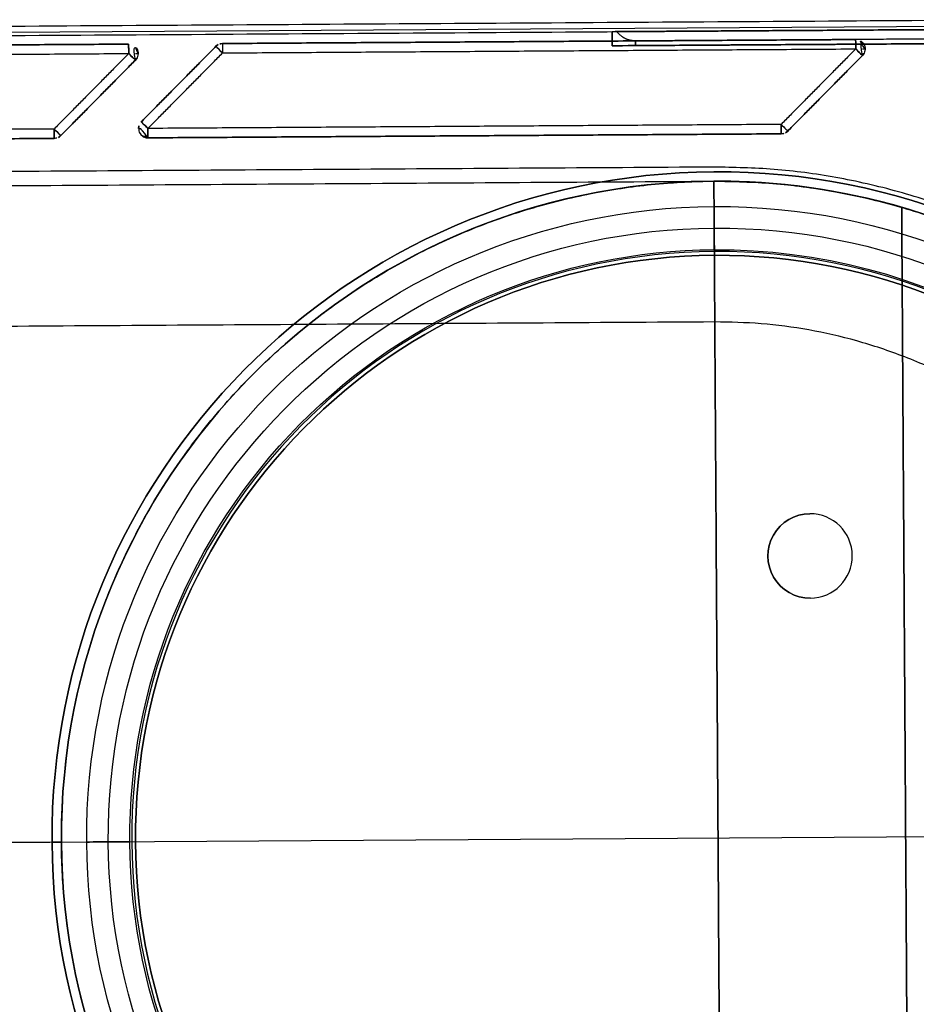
# Model space of a CAD drawing. Header units: metres. Extents: x 7415312 to 7415578, y 5538064 to 5538378.
# Tile 80 of 85: x 7415519.366 to 7415519.557, y 5538302.508 to 5538302.718. Entities that reach past the tile are written whole.
import ezdxf

# ---------------------------------------------------------------- set-up
doc = ezdxf.new("R2010")
doc.units = ezdxf.units.M
doc.header["$MEASUREMENT"] = 0
doc.layers.add('LL_mala_architektura', color=7, linetype='Continuous', lineweight=30, true_color=0x000000)
doc.layers.add('Výchozí$A20 - 3111$Vrstva 01', color=7, linetype='Continuous', true_color=0xe6ce81)
doc.layers.add('Výchozí$A20 - 3111$Vrstva 02', color=254, linetype='Continuous', true_color=0xbebebe)

msp = doc.modelspace()

# ---------------------------------------------------------------- linework, layer by layer
at = {"layer": 'LL_mala_architektura', "elevation": -266.7840000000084}
msp.add_lwpolyline([(7415519.688885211, 5538302.473332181), (7415519.588358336, 5538302.371525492), (7415518.819299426, 5538302.366660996), (7415518.717492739, 5538302.467187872), (7415518.716587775, 5538302.610259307), (7415518.817114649, 5538302.712065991), (7415519.58617356, 5538302.716930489), (7415519.687980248, 5538302.616403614), (7415519.688885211, 5538302.473332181)], dxfattribs=at)
at = {"layer": 'Výchozí$A20 - 3111$Vrstva 01'}
for centre, radius, start, end in [((7415519.409081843, 5538302.711104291, -267.6720000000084), 0.001999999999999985, 90.3623759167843, 135.3623977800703), ((7415519.544079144, 5538302.711958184, -266.9160000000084), 0.002000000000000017, 0.3624025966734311, 90.36242927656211), ((7415519.544079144, 5538302.711958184, -267.6720000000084), 0.002000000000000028, 315.3623977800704, 90.36242927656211), ((7415519.389082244, 5538302.710977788, -266.9160000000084), 0.002000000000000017, 0.3624025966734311, 90.36240259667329), ((7415519.389082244, 5538302.710977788, -267.6720000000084), 0.002000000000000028, 315.3623977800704, 90.36240259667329), ((7415519.544079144, 5538302.711958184, -266.9160000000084), 0.002000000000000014, 315.3623977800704, 0.3624025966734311), ((7415519.389082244, 5538302.710977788, -266.9160000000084), 0.002000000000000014, 315.3623977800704, 0.3624025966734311), ((7415519.528180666, 5538302.695857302, -267.6720000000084), 0.002000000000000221, 270.3624025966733, 315.3623600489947), ((7415519.373183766, 5538302.694876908, -267.6720000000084), 0.002000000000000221, 270.3623759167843, 315.362378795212)]:
    msp.add_arc(centre, radius, start, end, dxfattribs=at)
at = {"layer": 'Výchozí$A20 - 3111$Vrstva 01', "extrusion": (0, 0, -1)}
for centre, radius, start, end in [((-7415519.409081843, 5538302.711104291, 266.9160000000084), 0.001999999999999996, 44.63760221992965, 89.6376240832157), ((-7415519.393183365, 5538302.69500341, 266.9160000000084), 0.002000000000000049, 269.6375974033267, 44.6375457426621), ((-7415519.393183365, 5538302.69500341, 267.6720000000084), 0.002000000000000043, 359.6375707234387, 44.6375457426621), ((-7415519.528180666, 5538302.695857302, 266.9160000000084), 0.002000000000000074, 224.6376399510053, 269.6375974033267), ((-7415519.373183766, 5538302.694876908, 266.9160000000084), 0.002000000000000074, 224.637621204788, 269.6376240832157), ((-7415519.393183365, 5538302.69500341, 267.6720000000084), 0.002000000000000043, 269.6375974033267, 359.6375707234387)]:
    msp.add_arc(centre, radius, start, end, dxfattribs=at)
at = {"layer": 'Výchozí$A20 - 3111$Vrstva 01', "extrusion": (0.9999799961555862, 0.006325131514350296, 0)}
for centre, start, end in [((5491287.78824888, -266.9160000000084, 7450401.563199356), 5.966039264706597e-05, 90.00010672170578), ((5491287.772248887, -266.9160000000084, 7450401.547199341), 90.00010672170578, 179.999924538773), ((5491287.772248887, -267.6720000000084, 7450401.547199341), 179.999924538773, 269.9998932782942)]:
    msp.add_arc(centre, 0.002, start, end, dxfattribs=at)
at = {"layer": 'Výchozí$A20 - 3111$Vrstva 01', "extrusion": (-0.9999799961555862, -0.006325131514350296, 0)}
for centre, radius, start, end in [((-5491287.78824888, -267.6720000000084, -7450401.563199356), 0.002, 179.9999403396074, 270.0001067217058), ((-5491287.788248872, -267.6720000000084, -7450401.698199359), 0.002, 179.9999075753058, 270.0000266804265), ((-5491287.788248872, -266.9160000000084, -7450401.698199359), 0.002000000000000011, 89.99997331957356, 179.9999075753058), ((-5491287.78824889, -267.6720000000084, -7450401.543199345), 0.002, 179.9998966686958, 270.0000266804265), ((-5491287.78824889, -266.9160000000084, -7450401.543199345), 0.002000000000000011, 89.99997331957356, 179.9998966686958), ((-5491287.772248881, -266.9160000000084, -7450401.527199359), 0.002000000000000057, 0.0001193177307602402, 89.99994663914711), ((-5491287.772248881, -267.6720000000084, -7450401.527199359), 0.001999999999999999, 270.0000533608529, 0.0001193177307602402), ((-5491287.772248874, -266.9160000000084, -7450401.682199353), 0.002000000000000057, 0.0001131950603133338, 89.99997331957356), ((-5491287.772248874, -267.6720000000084, -7450401.682199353), 0.001999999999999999, 270.0000266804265, 0.0001131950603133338)]:
    msp.add_arc(centre, radius, start, end, dxfattribs=at)
at = {"layer": 'Výchozí$A20 - 3111$Vrstva 01', "extrusion": (-0.7026200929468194, -0.7115651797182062, -8.001640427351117e-19)}
msp.add_arc((1385302.635383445, -267.6720000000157, -9151156.30041875), 0.002, 179.999863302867, 270.0000800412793, dxfattribs=at)
at = {"layer": 'Výchozí$A20 - 3111$Vrstva 01', "extrusion": (0.7026200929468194, 0.7115651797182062, -3.767421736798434e-15)}
msp.add_arc((-1385302.635383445, -266.9159999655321, 9151156.30041875), 0.001999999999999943, 0.0001366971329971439, 90.00008004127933, dxfattribs=at)
at = {"layer": 'Výchozí$A20 - 3111$Vrstva 01', "extrusion": (0.7026200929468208, 0.7115651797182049, -1.758423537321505e-14)}
for centre, start in [((-1385302.73084284, -267.6719998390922, 9151156.395878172), 179.9998719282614), ((-1385302.621241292, -267.6719998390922, 9151156.286276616), 179.9998665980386)]:
    msp.add_arc(centre, 0.002000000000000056, start, 269.999879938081, dxfattribs=at)
at = {"layer": 'Výchozí$A20 - 3111$Vrstva 01', "extrusion": (0.7026200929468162, 0.7115651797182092, 5.025096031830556e-15)}
for centre, start, end in [((-1385302.730842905, -266.9160000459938, 9151156.395878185), 90.00005336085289, 179.9998333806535), ((-1385302.62124135, -266.9160000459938, 9151156.286276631), 89.99994663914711, 179.999847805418)]:
    msp.add_arc(centre, 0.001999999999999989, start, end, dxfattribs=at)
at = {"layer": 'Výchozí$A20 - 3111$Vrstva 01', "extrusion": (-0.006325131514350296, 0.9999799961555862, 0)}
for centre, start, end in [((-7450401.698199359, -266.9160000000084, 5491287.788248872), 134.9999806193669, 179.9999156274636), ((-7450401.543199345, -266.9160000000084, 5491287.78824889), 134.9999975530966, 179.9999038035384)]:
    msp.add_arc(centre, 0.002, start, end, dxfattribs=at)
at = {"layer": 'Výchozí$A20 - 3111$Vrstva 01', "extrusion": (0.7026200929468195, 0.7115651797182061, -2.37075959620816e-14)}
msp.add_arc((-1385302.635383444, -266.9159997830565, 9151156.277791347), 0.002000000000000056, 0.0001992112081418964, 90.00016008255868, dxfattribs=at)
at = {"layer": 'Výchozí$A20 - 3111$Vrstva 01', "extrusion": (0.702620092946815, 0.7115651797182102, 7.223225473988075e-15)}
msp.add_arc((-1385302.635383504, -267.6720000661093, 9151156.277791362), 0.001999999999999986, 270.0000133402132, 0.0001498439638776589, dxfattribs=at)
at = {"layer": 'Výchozí$A20 - 3111$Vrstva 01', "extrusion": (-0.7026200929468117, -0.7115651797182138, 3.132183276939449e-16)}
for centre, start, end in [((1385302.621241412, -267.671999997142, -9151156.263649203), 269.9999199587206, 0.0001412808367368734), ((1385302.73084296, -267.671999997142, -9151156.373250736), 269.9998932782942, 0.0002036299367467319)]:
    msp.add_arc(centre, 0.001999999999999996, start, end, dxfattribs=at)
at = {"layer": 'Výchozí$A20 - 3111$Vrstva 01', "extrusion": (0.702620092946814, 0.7115651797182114, 6.909206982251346e-15)}
for centre, start, end in [((-1385302.621241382, -266.9160000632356, 9151156.26364924), 89.99997331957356, 179.9998093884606), ((-1385302.730842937, -266.9160000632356, 9151156.3732508), 90.00005336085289, 179.9998626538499)]:
    msp.add_arc(centre, 0.002000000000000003, start, end, dxfattribs=at)
at = {"layer": 'Výchozí$A20 - 3111$Vrstva 01', "extrusion": (0.006325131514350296, -0.9999799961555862, 0)}
msp.add_arc((7450401.547199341, -267.6720000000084, -5491287.772248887), 0.001999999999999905, 179.9998899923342, 225.0000104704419, dxfattribs=at)
at = {"layer": 'Výchozí$A20 - 3111$Vrstva 01'}
for points in [[(7415519.409069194, 5538302.713104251, -266.9160000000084), (7415519.409069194, 5538302.713104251, -267.2940000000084), (7415519.409069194, 5538302.713104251, -267.6720000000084)], [(7415519.544066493, 5538302.713958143, -266.9160000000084), (7415519.476567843, 5538302.713531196, -266.9160000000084), (7415519.409069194, 5538302.713104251, -266.9160000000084)], [(7415519.409069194, 5538302.713104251, -267.6720000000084), (7415519.476567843, 5538302.713531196, -267.6720000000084), (7415519.544066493, 5538302.713958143, -267.6720000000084)], [(7415519.544066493, 5538302.713958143, -267.6720000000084), (7415519.544066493, 5538302.713958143, -267.2940000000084), (7415519.544066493, 5538302.713958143, -266.9160000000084)], [(7415519.389069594, 5538302.712977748, -266.9160000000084), (7415519.321570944, 5538302.712550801, -266.9160000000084), (7415519.254072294, 5538302.712123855, -266.9160000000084)], [(7415519.254072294, 5538302.712123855, -267.6720000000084), (7415519.321570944, 5538302.712550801, -267.6720000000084), (7415519.389069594, 5538302.712977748, -267.6720000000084)], [(7415519.389069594, 5538302.712977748, -267.6720000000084), (7415519.389069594, 5538302.712977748, -267.2940000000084), (7415519.389069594, 5538302.712977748, -266.9160000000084)], [(7415519.407658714, 5538302.71250953, -266.9160000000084), (7415519.399709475, 5538302.70445909, -266.9160000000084), (7415519.391760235, 5538302.696408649, -266.9160000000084)], [(7415519.391760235, 5538302.696408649, -267.6720000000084), (7415519.399709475, 5538302.70445909, -267.6720000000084), (7415519.407658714, 5538302.71250953, -267.6720000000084)], [(7415519.393183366, 5538302.695003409, -266.9140000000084), (7415519.401132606, 5538302.70305385, -266.9140000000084), (7415519.409081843, 5538302.711104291, -266.9140000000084)], [(7415519.393183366, 5538302.695003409, -267.6740000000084), (7415519.401132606, 5538302.70305385, -267.6740000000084), (7415519.409081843, 5538302.711104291, -267.6740000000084)], [(7415519.407658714, 5538302.71250953, -267.6720000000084), (7415519.407658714, 5538302.71250953, -267.2940000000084), (7415519.407658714, 5538302.71250953, -266.9160000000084)], [(7415519.409081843, 5538302.711104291, -267.6740000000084), (7415519.476580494, 5538302.711531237, -267.6740000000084), (7415519.544079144, 5538302.711958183, -267.6740000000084)], [(7415519.409081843, 5538302.711104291, -266.9140000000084), (7415519.476580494, 5538302.711531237, -266.9140000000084), (7415519.544079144, 5538302.711958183, -266.9140000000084)], [(7415519.544079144, 5538302.711958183, -266.9140000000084), (7415519.536129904, 5538302.703907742, -266.9140000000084), (7415519.528180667, 5538302.695857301, -266.9140000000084)], [(7415519.544079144, 5538302.711958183, -267.6740000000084), (7415519.536129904, 5538302.703907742, -267.6740000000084), (7415519.528180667, 5538302.695857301, -267.6740000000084)], [(7415519.254084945, 5538302.710123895, -267.6740000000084), (7415519.321583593, 5538302.710550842, -267.6740000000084), (7415519.389082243, 5538302.710977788, -267.6740000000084)], [(7415519.254084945, 5538302.710123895, -266.9140000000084), (7415519.321583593, 5538302.710550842, -266.9140000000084), (7415519.389082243, 5538302.710977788, -266.9140000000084)], [(7415519.389082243, 5538302.710977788, -266.9140000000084), (7415519.381133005, 5538302.702927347, -266.9140000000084), (7415519.373183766, 5538302.694876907, -266.9140000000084)], [(7415519.389082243, 5538302.710977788, -267.6740000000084), (7415519.381133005, 5538302.702927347, -267.6740000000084), (7415519.373183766, 5538302.694876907, -267.6740000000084)], [(7415519.374606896, 5538302.693471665, -266.9160000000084), (7415519.382556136, 5538302.701522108, -266.9160000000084), (7415519.390505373, 5538302.709572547, -266.9160000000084)], [(7415519.390505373, 5538302.709572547, -267.6720000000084), (7415519.382556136, 5538302.701522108, -267.6720000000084), (7415519.374606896, 5538302.693471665, -267.6720000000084)], [(7415519.390505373, 5538302.709572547, -266.9160000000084), (7415519.390505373, 5538302.709572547, -267.2940000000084), (7415519.390505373, 5538302.709572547, -267.6720000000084)], [(7415519.529603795, 5538302.69445206, -266.9160000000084), (7415519.537553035, 5538302.702502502, -266.9160000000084), (7415519.545502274, 5538302.710552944, -266.9160000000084)], [(7415519.545502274, 5538302.710552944, -267.6720000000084), (7415519.537553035, 5538302.702502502, -267.6720000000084), (7415519.529603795, 5538302.69445206, -267.6720000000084)], [(7415519.545502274, 5538302.710552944, -266.9160000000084), (7415519.545502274, 5538302.710552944, -267.2940000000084), (7415519.545502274, 5538302.710552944, -267.6720000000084)], [(7415519.391760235, 5538302.696408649, -266.9160000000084), (7415519.391760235, 5538302.696408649, -267.2940000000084), (7415519.391760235, 5538302.696408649, -267.6720000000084)], [(7415519.373183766, 5538302.694876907, -267.6740000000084), (7415519.305685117, 5538302.694449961, -267.6740000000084), (7415519.238186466, 5538302.694023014, -267.6740000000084)], [(7415519.373183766, 5538302.694876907, -266.9140000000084), (7415519.305685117, 5538302.694449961, -266.9140000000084), (7415519.238186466, 5538302.694023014, -266.9140000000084)], [(7415519.528180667, 5538302.695857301, -267.6740000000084), (7415519.460682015, 5538302.695430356, -267.6740000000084), (7415519.393183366, 5538302.695003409, -267.6740000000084)], [(7415519.528180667, 5538302.695857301, -266.9140000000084), (7415519.460682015, 5538302.695430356, -266.9140000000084), (7415519.393183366, 5538302.695003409, -266.9140000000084)], [(7415519.529603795, 5538302.69445206, -267.6720000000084), (7415519.529603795, 5538302.69445206, -267.2940000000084), (7415519.529603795, 5538302.69445206, -266.9160000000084)], [(7415519.238199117, 5538302.692023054, -266.9160000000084), (7415519.305697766, 5538302.692449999, -266.9160000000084), (7415519.373196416, 5538302.692876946, -266.9160000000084)], [(7415519.373196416, 5538302.692876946, -267.6720000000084), (7415519.305697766, 5538302.692449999, -267.6720000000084), (7415519.238199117, 5538302.692023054, -267.6720000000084)], [(7415519.373196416, 5538302.692876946, -266.9160000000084), (7415519.373196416, 5538302.692876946, -267.2940000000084), (7415519.373196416, 5538302.692876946, -267.6720000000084)], [(7415519.374606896, 5538302.693471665, -267.6720000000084), (7415519.374606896, 5538302.693471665, -267.2940000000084), (7415519.374606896, 5538302.693471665, -266.9160000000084)], [(7415519.393196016, 5538302.693003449, -267.6720000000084), (7415519.393196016, 5538302.693003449, -267.2940000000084), (7415519.393196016, 5538302.693003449, -266.9160000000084)], [(7415519.393196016, 5538302.693003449, -266.9160000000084), (7415519.460694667, 5538302.693430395, -266.9160000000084), (7415519.528193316, 5538302.693857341, -266.9160000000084)], [(7415519.528193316, 5538302.693857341, -267.6720000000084), (7415519.460694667, 5538302.693430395, -267.6720000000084), (7415519.393196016, 5538302.693003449, -267.6720000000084)], [(7415519.528193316, 5538302.693857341, -266.9160000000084), (7415519.528193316, 5538302.693857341, -267.2940000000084), (7415519.528193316, 5538302.693857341, -267.6720000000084)]]:
    msp.add_open_spline(points, degree=2, dxfattribs=at)
at = {"layer": 'Výchozí$A20 - 3111$Vrstva 02'}
for p, q in [((7415519.513902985, 5538302.673766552, -266.9236000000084), (7415519.513912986, 5538302.673766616, -266.9236000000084)), ((7415519.513902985, 5538302.673766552, -266.9144000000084), (7415519.513912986, 5538302.673766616, -266.9144000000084)), ((7415518.715746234, 5538302.538715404, -266.7840000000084), (7415519.689726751, 5538302.544876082, -266.7840000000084)), ((7415518.715746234, 5538302.538715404, -266.7870000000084), (7415519.689726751, 5538302.544876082, -266.7870000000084)), ((7415519.374733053, 5538302.542883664, -266.9100000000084), (7415519.342733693, 5538302.542681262, -266.9100000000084)), ((7415519.374733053, 5538302.542883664, -266.9130000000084), (7415519.342733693, 5538302.542681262, -266.9130000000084))]:
    msp.add_line(p, q, dxfattribs=at)
at = {"layer": 'Výchozí$A20 - 3111$Vrstva 02', "extrusion": (-0.006324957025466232, 0.9999799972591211, 5.234771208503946e-07)}
msp.add_arc((-7450400.693099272, -269.6680642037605, 5491289.092146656), 0.004999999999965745, 3.203642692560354e-05, 36.86992034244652, dxfattribs=at)
at = {"layer": 'Výchozí$A20 - 3111$Vrstva 02', "extrusion": (-0.006325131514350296, 0.9999799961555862, 0)}
msp.add_arc((-7450401.651287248, -266.7935000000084, 5491287.789248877), 0.005000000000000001, 3.018545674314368e-05, 90.00002134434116, dxfattribs=at)
at = {"layer": 'Výchozí$A20 - 3111$Vrstva 02', "extrusion": (0, 0, -1)}
for centre, radius, start, end in [((-7415519.514730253, 5538302.543769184, 266.9130000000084), 0.1420000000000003, 89.63759396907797, 179.637589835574), ((-7415519.514730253, 5538302.543769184, 266.9130000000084), 0.1420000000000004, 359.6375984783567, 89.63759396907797), ((-7415519.514730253, 5538302.543769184, 266.9130000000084), 0.1400000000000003, 359.6375981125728, 89.63759392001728), ((-7415519.514730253, 5538302.543769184, 266.9130000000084), 0.1400000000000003, 89.63759392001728, 179.6375897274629), ((-7415519.514730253, 5538302.543769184, 267.7290000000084), 0.1399999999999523, 89.63759392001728, 106.2391439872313), ((-7415519.514725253, 5538302.543769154, 266.9190000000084), 0.1346000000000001, 359.6375941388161, 89.63759413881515), ((-7415519.514735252, 5538302.543769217, 266.9190000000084), 0.1346, 89.63759453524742, 269.6375941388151), ((-7415519.514725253, 5538302.543769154, 266.9144000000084), 0.1299999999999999, 359.6375936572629, 89.63759365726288), ((-7415519.514725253, 5538302.543769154, 266.9236000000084), 0.1299999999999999, 359.6375936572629, 89.63759365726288), ((-7415519.514735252, 5538302.543769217, 266.9144000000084), 0.1299999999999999, 89.63759447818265, 269.6375936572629), ((-7415519.514735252, 5538302.543769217, 266.9236000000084), 0.1299999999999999, 89.63759447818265, 269.6375936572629), ((-7415519.514725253, 5538302.543769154, 266.9190000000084), 0.1253999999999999, 359.6375931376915, 89.63759356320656), ((-7415519.514725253, 5538302.543769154, 266.9190000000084), 0.1253999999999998, 359.6375931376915, 89.63759356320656), ((-7415519.514735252, 5538302.543769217, 266.9190000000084), 0.1253999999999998, 89.6375939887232, 269.6375944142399), ((-7415519.514735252, 5538302.543769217, 266.9190000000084), 0.1253999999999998, 89.6375939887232, 269.6375944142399), ((-7415519.514725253, 5538302.543769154, 266.9140000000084), 0.1242, 269.6375949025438, 89.63759361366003), ((-7415519.514735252, 5538302.543769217, 266.9140000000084), 0.1242, 89.63759404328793, 269.6375940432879), ((-7415519.534350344, 5538302.603894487, 267.7290000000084), 0.009000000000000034, 269.6375943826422, 89.63759438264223), ((-7415519.514730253, 5538302.543769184, 266.9130000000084), 0.1400000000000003, 179.6375973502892, 269.6375943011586), ((-7415519.514730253, 5538302.543769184, 266.9130000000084), 0.1420000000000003, 179.6375973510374, 269.6375943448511), ((-7415519.514730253, 5538302.543769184, 266.9130000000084), 0.1420000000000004, 269.6375943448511, 359.637590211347), ((-7415519.514730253, 5538302.543769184, 266.9130000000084), 0.1400000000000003, 269.6375943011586, 359.6375901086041), ((-7415519.514725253, 5538302.543769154, 266.9190000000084), 0.1346, 269.6375949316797, 359.6375941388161), ((-7415519.514725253, 5538302.543769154, 266.9144000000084), 0.1299999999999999, 269.6375944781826, 359.6375936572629), ((-7415519.514725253, 5538302.543769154, 266.9236000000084), 0.1299999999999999, 269.6375944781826, 359.6375936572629), ((-7415519.514725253, 5538302.543769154, 266.9190000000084), 0.1253999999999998, 269.6375944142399, 359.6375931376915)]:
    msp.add_arc(centre, radius, start, end, dxfattribs=at)
at = {"layer": 'Výchozí$A20 - 3111$Vrstva 02'}
for centre, radius, start, end in [((7415519.514730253, 5538302.543769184, -266.9330000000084), 0.1420000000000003, 90.36240603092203, 180.3624015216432), ((7415519.514730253, 5538302.543769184, -266.9330000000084), 0.1400000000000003, 90.36240607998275, 180.3624018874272), ((7415519.514730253, 5538302.543769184, -266.9330000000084), 0.1420000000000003, 0.3624101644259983, 90.36240603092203), ((7415519.514730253, 5538302.543769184, -267.7320000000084), 0.1400000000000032, 73.76085601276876, 90.36240607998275), ((7415519.514730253, 5538302.543769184, -266.9330000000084), 0.1400000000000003, 0.3624102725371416, 90.36240607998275), ((7415519.514725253, 5538302.543769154, -267.6740000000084), 0.125, 90.36240627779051, 270.362405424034), ((7415519.514725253, 5538302.543769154, -266.9140000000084), 0.125, 90.36240627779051, 270.362405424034), ((7415519.514725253, 5538302.543769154, -267.6730000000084), 0.1242, 90.36240638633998, 270.3624050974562), ((7415519.514735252, 5538302.543769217, -267.6740000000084), 0.125, 270.3624058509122, 90.36240542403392), ((7415519.514735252, 5538302.543769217, -266.9140000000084), 0.125, 270.3624058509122, 90.36240542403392), ((7415519.514735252, 5538302.543769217, -267.6730000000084), 0.1242, 270.3624059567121, 90.36240595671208), ((7415519.534350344, 5538302.603894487, -267.7320000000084), 0.009000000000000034, 90.36240561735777, 270.3624056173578), ((7415519.534350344, 5538302.603894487, -267.7290000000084), 0.009000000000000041, 270.3624056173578, 90.36240561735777), ((7415519.534350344, 5538302.603894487, -267.7320000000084), 0.009000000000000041, 270.3624056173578, 90.36240561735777), ((7415519.514730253, 5538302.543769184, -266.9330000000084), 0.1400000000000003, 270.3624056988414, 0.3624026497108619), ((7415519.514730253, 5538302.543769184, -266.9330000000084), 0.1420000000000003, 270.3624056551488, 0.3624026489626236), ((7415519.514730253, 5538302.543769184, -266.9330000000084), 0.1420000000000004, 180.362409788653, 270.3624056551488), ((7415519.514730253, 5538302.543769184, -266.9330000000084), 0.1400000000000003, 180.3624098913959, 270.3624056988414)]:
    msp.add_arc(centre, radius, start, end, dxfattribs=at)
at = {"layer": 'Výchozí$A20 - 3111$Vrstva 02', "extrusion": (-0.9999799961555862, -0.006325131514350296, 0)}
for centre, start, end in [((-5491287.75024888, -266.9190000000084, -7450401.667782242), 3.849563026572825e-05, 179.999974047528), ((-5491287.75024888, -266.9190000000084, -7450401.667782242), 179.999974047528, 3.849563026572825e-05), ((-5491287.750248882, -266.9190000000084, -7450401.667792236), 179.9999632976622, 3.282312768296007e-05), ((-5491287.750248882, -266.9190000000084, -7450401.667792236), 3.282312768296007e-05, 179.9999632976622)]:
    msp.add_arc(centre, 0.00460000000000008, start, end, dxfattribs=at)
at = {"layer": 'Výchozí$A20 - 3111$Vrstva 02', "extrusion": (0.9999799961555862, 0.006325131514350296, 0)}
for start, end in [(179.9999671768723, 4.642676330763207e-05), (4.642676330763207e-05, 179.9999671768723)]:
    msp.add_arc((5491287.75024888, -266.9190000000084, 7450401.667787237), 0.004600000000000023, start, end, dxfattribs=at)
at = {"layer": 'Výchozí$A20 - 3111$Vrstva 02', "extrusion": (0.006325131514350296, -0.9999799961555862, 0)}
for start, end in [(179.999955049, 3.849563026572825e-05), (3.849563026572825e-05, 179.999955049)]:
    msp.add_arc((7450401.537782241, -266.9190000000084, -5491287.620248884), 0.00460000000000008, start, end, dxfattribs=at)
at = {"layer": 'Výchozí$A20 - 3111$Vrstva 02'}
for points in [[(7415518.823611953, 5538302.713401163, -266.7840000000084), (7415519.201635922, 5538302.715792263, -266.7840000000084), (7415519.579659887, 5538302.718183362, -266.7840000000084)], [(7415518.823611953, 5538302.713401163, -266.7870000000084), (7415519.201635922, 5538302.715792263, -266.7870000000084), (7415519.579659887, 5538302.718183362, -266.7870000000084)], [(7415518.823611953, 5538302.713401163, -266.7855000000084), (7415519.201635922, 5538302.715792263, -266.7855000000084), (7415519.579659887, 5538302.718183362, -266.7855000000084)], [(7415518.823624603, 5538302.711401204, -266.9100000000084), (7415519.201648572, 5538302.713792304, -266.9100000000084), (7415519.579672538, 5538302.716183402, -266.9100000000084)], [(7415518.823624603, 5538302.711401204, -266.9130000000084), (7415519.201648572, 5538302.713792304, -266.9130000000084), (7415519.579672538, 5538302.716183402, -266.9130000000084)], [(7415518.823624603, 5538302.711401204, -266.9115000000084), (7415519.201648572, 5538302.713792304, -266.9115000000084), (7415519.579672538, 5538302.716183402, -266.9115000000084)], [(7415518.823624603, 5538302.711401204, -267.6740000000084), (7415519.201648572, 5538302.713792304, -267.6740000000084), (7415519.579672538, 5538302.716183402, -267.6740000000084)], [(7415518.823624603, 5538302.711401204, -267.6770000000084), (7415519.201648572, 5538302.713792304, -267.6770000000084), (7415519.579672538, 5538302.716183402, -267.6770000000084)], [(7415518.823624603, 5538302.711401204, -267.6755000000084), (7415519.201648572, 5538302.713792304, -267.6755000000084), (7415519.579672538, 5538302.716183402, -267.6755000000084)], [(7415519.49214276, 5538302.715629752, -266.9100000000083), (7415519.492142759, 5538302.71562975, -266.8517500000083), (7415519.492142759, 5538302.71562975, -266.7935000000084)], [(7415519.492142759, 5538302.71562975, -266.7935000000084), (7415519.492152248, 5538302.714129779, -266.7935000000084), (7415519.492161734, 5538302.712629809, -266.7935000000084)], [(7415519.579672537, 5538302.716183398, -266.9100000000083), (7415519.535907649, 5538302.715906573, -266.9100000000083), (7415519.49214276, 5538302.715629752, -266.9100000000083)], [(7415519.492161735, 5538302.712629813, -266.9100000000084), (7415519.492152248, 5538302.714129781, -266.9100000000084), (7415519.49214276, 5538302.715629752, -266.9100000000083)], [(7415519.493142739, 5538302.715636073, -266.7905000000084), (7415519.536407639, 5538302.715909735, -266.7905000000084), (7415519.579672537, 5538302.716183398, -266.7905000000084)], [(7415519.579691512, 5538302.713183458, -266.9100000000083), (7415519.535926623, 5538302.712906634, -266.9100000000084), (7415519.492161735, 5538302.712629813, -266.9100000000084)], [(7415519.579685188, 5538302.714183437, -266.7885000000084), (7415519.53842025, 5538302.713922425, -266.7885000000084), (7415519.497155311, 5538302.713661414, -266.7885000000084)], [(7415519.497155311, 5538302.713661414, -266.7885000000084), (7415519.497158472, 5538302.713161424, -266.7885000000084), (7415519.497161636, 5538302.712661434, -266.7885000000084)], [(7415519.497161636, 5538302.712661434, -266.7885000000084), (7415519.538426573, 5538302.712922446, -266.7885000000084), (7415519.579691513, 5538302.71318346, -266.7885000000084)], [(7415519.492161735, 5538302.712629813, -266.9100000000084), (7415519.492161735, 5538302.712629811, -266.8517500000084), (7415519.492161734, 5538302.712629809, -266.7935000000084)], [(7415519.513825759, 5538302.686766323, -267.7370000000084), (7415519.201832, 5538302.684792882, -267.7370000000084), (7415518.889838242, 5538302.68281944, -267.7370000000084)], [(7415519.513825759, 5538302.686766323, -267.6770000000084), (7415519.201832, 5538302.684792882, -267.6770000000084), (7415518.889838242, 5538302.68281944, -267.6770000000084)], [(7415519.513825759, 5538302.686766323, -267.7070000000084), (7415519.201832, 5538302.684792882, -267.7070000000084), (7415518.889838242, 5538302.68281944, -267.7070000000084)], [(7415519.513825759, 5538302.686766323, -267.7370000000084), (7415519.513825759, 5538302.686766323, -267.7070000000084), (7415519.513825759, 5538302.686766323, -267.6770000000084)], [(7415518.889857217, 5538302.6798195, -267.7370000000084), (7415519.201850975, 5538302.681792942, -267.7370000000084), (7415519.513844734, 5538302.683766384, -267.7370000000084)], [(7415518.889857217, 5538302.6798195, -267.6770000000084), (7415519.201850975, 5538302.681792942, -267.6770000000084), (7415519.513844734, 5538302.683766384, -267.6770000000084)], [(7415518.889857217, 5538302.6798195, -267.7070000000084), (7415519.201850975, 5538302.681792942, -267.7070000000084), (7415519.513844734, 5538302.683766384, -267.7070000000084)], [(7415519.513832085, 5538302.685766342, -266.9330000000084), (7415519.513832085, 5538302.685766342, -266.9230000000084), (7415519.513832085, 5538302.685766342, -266.9130000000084)], [(7415519.513844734, 5538302.683766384, -267.7320000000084), (7415519.513844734, 5538302.683766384, -267.7305000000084), (7415519.513844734, 5538302.683766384, -267.7290000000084)], [(7415519.513844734, 5538302.683766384, -266.9130000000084), (7415519.513844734, 5538302.683766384, -266.9230000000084), (7415519.513844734, 5538302.683766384, -266.9330000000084)], [(7415519.513844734, 5538302.683766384, -266.9100000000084), (7415519.513844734, 5538302.683766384, -266.9115000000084), (7415519.513844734, 5538302.683766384, -266.9130000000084)], [(7415519.513844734, 5538302.683766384, -267.7370000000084), (7415519.513844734, 5538302.683766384, -267.7070000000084), (7415519.513844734, 5538302.683766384, -267.6770000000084)], [(7415519.513844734, 5538302.683766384, -267.7320000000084), (7415519.514730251, 5538302.543769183, -267.7320000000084), (7415519.515615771, 5538302.403771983, -267.7320000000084)], [(7415519.515615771, 5538302.403771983, -267.7290000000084), (7415519.514730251, 5538302.543769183, -267.7290000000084), (7415519.513844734, 5538302.683766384, -267.7290000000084)], [(7415519.51387389, 5538302.678366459, -266.9190000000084), (7415519.51387889, 5538302.678366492, -266.9190000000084), (7415519.513883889, 5538302.678366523, -266.9190000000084)], [(7415519.553880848, 5538302.678183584, -267.7320000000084), (7415519.553880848, 5538302.678183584, -267.7305000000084), (7415519.553880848, 5538302.678183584, -267.7290000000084)], [(7415519.555578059, 5538302.409860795, -267.7320000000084), (7415519.554729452, 5538302.544022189, -267.7320000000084), (7415519.553880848, 5538302.678183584, -267.7320000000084)], [(7415519.553880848, 5538302.678183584, -267.7290000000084), (7415519.554729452, 5538302.544022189, -267.7290000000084), (7415519.555578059, 5538302.409860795, -267.7290000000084)], [(7415519.513942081, 5538302.669166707, -266.9190000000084), (7415519.513937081, 5538302.669166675, -266.9190000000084), (7415519.513932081, 5538302.669166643, -266.9190000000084)], [(7415519.51393461, 5538302.668766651, -266.9140000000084), (7415519.51393461, 5538302.668766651, -267.2940000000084), (7415519.51393461, 5538302.668766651, -267.6740000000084)], [(7415519.51394461, 5538302.668766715, -266.9140000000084), (7415519.513939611, 5538302.668766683, -266.9140000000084), (7415519.51393461, 5538302.668766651, -266.9140000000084)], [(7415519.51394461, 5538302.668766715, -267.6740000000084), (7415519.513939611, 5538302.668766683, -267.6740000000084), (7415519.51393461, 5538302.668766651, -267.6740000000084)], [(7415519.513939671, 5538302.667966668, -266.9140000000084), (7415519.513939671, 5538302.667966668, -267.2935000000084), (7415519.513939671, 5538302.667966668, -267.6730000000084)], [(7415519.513939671, 5538302.667966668, -267.6730000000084), (7415519.513944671, 5538302.667966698, -267.6730000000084), (7415519.513949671, 5538302.667966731, -267.6730000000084)], [(7415519.513949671, 5538302.667966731, -266.9140000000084), (7415519.513944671, 5538302.667966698, -266.9140000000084), (7415519.513939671, 5538302.667966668, -266.9140000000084)], [(7415519.51394461, 5538302.668766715, -267.6740000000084), (7415519.51394461, 5538302.668766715, -267.2940000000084), (7415519.51394461, 5538302.668766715, -266.9140000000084)], [(7415519.513949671, 5538302.667966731, -267.6730000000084), (7415519.513949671, 5538302.667966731, -267.2935000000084), (7415519.513949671, 5538302.667966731, -266.9140000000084)], [(7415519.514034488, 5538302.653766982, -267.6740000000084), (7415519.202040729, 5538302.651793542, -267.6740000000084), (7415518.890046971, 5538302.649820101, -267.6740000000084)], [(7415519.514034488, 5538302.653766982, -267.6770000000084), (7415519.202040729, 5538302.651793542, -267.6770000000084), (7415518.890046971, 5538302.649820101, -267.6770000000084)], [(7415519.514034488, 5538302.653766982, -267.6755000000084), (7415519.202040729, 5538302.651793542, -267.6755000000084), (7415518.890046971, 5538302.649820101, -267.6755000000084)], [(7415519.514034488, 5538302.653766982, -267.6740000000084), (7415519.514034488, 5538302.653766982, -267.6755000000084), (7415519.514034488, 5538302.653766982, -267.6770000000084)], [(7415519.534293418, 5538302.612894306, -267.7290000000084), (7415519.534293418, 5538302.612894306, -267.7305000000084), (7415519.534293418, 5538302.612894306, -267.7320000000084)], [(7415519.534407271, 5538302.594894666, -267.7320000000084), (7415519.534407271, 5538302.594894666, -267.7305000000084), (7415519.534407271, 5538302.594894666, -267.7290000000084)], [(7415519.372733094, 5538302.542871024, -266.9330000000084), (7415519.372733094, 5538302.542871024, -266.9230000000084), (7415519.372733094, 5538302.542871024, -266.9130000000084)], [(7415519.372733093, 5538302.542871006, -266.9130000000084), (7415519.372733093, 5538302.542871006, -266.9230000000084), (7415519.372733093, 5538302.542871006, -266.9330000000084)], [(7415519.372733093, 5538302.542871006, -266.9330000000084), (7415519.373733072, 5538302.54287733, -266.9330000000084), (7415519.374733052, 5538302.542883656, -266.9330000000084)], [(7415519.372733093, 5538302.542871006, -266.9130000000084), (7415519.373733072, 5538302.54287733, -266.9130000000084), (7415519.374733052, 5538302.542883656, -266.9130000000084)], [(7415519.374733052, 5538302.542883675, -266.9330000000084), (7415519.373733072, 5538302.542877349, -266.9330000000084), (7415519.372733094, 5538302.542871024, -266.9330000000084)], [(7415519.374733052, 5538302.542883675, -266.9130000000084), (7415519.373733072, 5538302.542877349, -266.9130000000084), (7415519.372733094, 5538302.542871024, -266.9130000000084)], [(7415519.374733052, 5538302.542883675, -266.9330000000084), (7415519.374733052, 5538302.542883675, -266.9230000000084), (7415519.374733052, 5538302.542883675, -266.9130000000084)], [(7415519.374733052, 5538302.542883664, -266.9100000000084), (7415519.374733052, 5538302.542883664, -266.9115000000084), (7415519.374733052, 5538302.542883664, -266.9130000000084)], [(7415519.374733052, 5538302.542883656, -266.9130000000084), (7415519.374733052, 5538302.542883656, -266.9230000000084), (7415519.374733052, 5538302.542883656, -266.9330000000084)]]:
    msp.add_open_spline(points, degree=2, dxfattribs=at)
for points, weights, degree in [([(7415519.497155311, 5538302.713661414, -266.7885000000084), (7415519.495551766, 5538302.713651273, -266.7885000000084), (7415519.494112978, 5538302.714359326, -266.7892171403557), (7415519.493142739, 5538302.715636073, -266.7905000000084)], [1, 0.9296181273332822, 0.9296181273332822, 1], 3), ([(7415519.657727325, 5538302.544683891, -267.7370000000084), (7415519.656812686, 5538302.687670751, -267.7370000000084), (7415519.513825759, 5538302.686766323, -267.7370000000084)], [1, 0.7071320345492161, 1], 2), ([(7415519.657727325, 5538302.544683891, -267.6770000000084), (7415519.656812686, 5538302.687670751, -267.6770000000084), (7415519.513825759, 5538302.686766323, -267.6770000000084)], [1, 0.7071320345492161, 1], 2), ([(7415519.657727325, 5538302.544683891, -267.7070000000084), (7415519.656812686, 5538302.687670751, -267.7070000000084), (7415519.513825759, 5538302.686766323, -267.7070000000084)], [1, 0.7071320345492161, 1], 2), ([(7415519.513844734, 5538302.683766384, -267.7370000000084), (7415519.653831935, 5538302.68465184, -267.7370000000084), (7415519.654727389, 5538302.544664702, -267.7370000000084)], [1, 0.7071320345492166, 1], 2), ([(7415519.513844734, 5538302.683766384, -267.6770000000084), (7415519.653831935, 5538302.68465184, -267.6770000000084), (7415519.654727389, 5538302.544664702, -267.6770000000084)], [1, 0.7071320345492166, 1], 2), ([(7415519.513844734, 5538302.683766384, -267.7070000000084), (7415519.653831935, 5538302.68465184, -267.7070000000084), (7415519.654727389, 5538302.544664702, -267.7070000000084)], [1, 0.7071320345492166, 1], 2), ([(7415519.654727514, 5538302.544644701, -267.7370000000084), (7415519.655602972, 5538302.404657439, -267.7370000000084), (7415519.515615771, 5538302.403771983, -267.7370000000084)], [1, 0.707132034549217, 1], 2), ([(7415519.654727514, 5538302.544644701, -267.6770000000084), (7415519.655602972, 5538302.404657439, -267.6770000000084), (7415519.515615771, 5538302.403771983, -267.6770000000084)], [1, 0.707132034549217, 1], 2), ([(7415519.654727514, 5538302.544644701, -267.7070000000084), (7415519.655602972, 5538302.404657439, -267.7070000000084), (7415519.515615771, 5538302.403771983, -267.7070000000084)], [1, 0.707132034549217, 1], 2), ([(7415519.515634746, 5538302.400772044, -267.7370000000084), (7415519.658621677, 5538302.401676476, -267.7370000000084), (7415519.657727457, 5538302.544663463, -267.7370000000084)], [1, 0.7071320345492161, 1], 2), ([(7415519.515634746, 5538302.400772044, -267.6770000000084), (7415519.658621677, 5538302.401676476, -267.6770000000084), (7415519.657727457, 5538302.544663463, -267.6770000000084)], [1, 0.7071320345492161, 1], 2), ([(7415519.515634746, 5538302.400772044, -267.7070000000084), (7415519.658621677, 5538302.401676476, -267.7070000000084), (7415519.657727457, 5538302.544663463, -267.7070000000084)], [1, 0.7071320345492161, 1], 2)]:
    msp.add_rational_spline(points, weights, degree=degree, dxfattribs=at)
for points, weights, knots in [([(7415519.515615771, 5538302.403771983, -266.9100000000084), (7415519.655612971, 5538302.404657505, -266.9100000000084), (7415519.654727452, 5538302.544654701, -266.9100000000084), (7415519.653841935, 5538302.684651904, -266.9100000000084), (7415519.513844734, 5538302.683766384, -266.9100000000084), (7415519.373847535, 5538302.682880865, -266.9100000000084), (7415519.374733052, 5538302.542883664, -266.9100000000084), (7415519.37561857, 5538302.402886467, -266.9100000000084), (7415519.515615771, 5538302.403771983, -266.9100000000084)], [1, 0.7071067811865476, 1, 0.7071067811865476, 1, 0.7071067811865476, 1, 0.7071067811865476, 1], [-597.4182432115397, -597.4182432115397, -597.4182432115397, -377.5067574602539, -377.5067574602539, -157.5952717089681, -157.5952717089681, 62.31621404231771, 62.31621404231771, 282.2276997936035, 282.2276997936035, 282.2276997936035]), ([(7415519.515615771, 5538302.403771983, -266.9130000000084), (7415519.655612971, 5538302.404657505, -266.9130000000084), (7415519.654727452, 5538302.544654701, -266.9130000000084), (7415519.653841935, 5538302.684651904, -266.9130000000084), (7415519.513844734, 5538302.683766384, -266.9130000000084), (7415519.373847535, 5538302.682880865, -266.9130000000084), (7415519.374733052, 5538302.542883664, -266.9130000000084), (7415519.37561857, 5538302.402886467, -266.9130000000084), (7415519.515615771, 5538302.403771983, -266.9130000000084)], [1, 0.7071067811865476, 1, 0.7071067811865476, 1, 0.7071067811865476, 1, 0.7071067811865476, 1], [-597.4182432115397, -597.4182432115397, -597.4182432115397, -377.5067574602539, -377.5067574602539, -157.5952717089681, -157.5952717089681, 62.31621404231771, 62.31621404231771, 282.2276997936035, 282.2276997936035, 282.2276997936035]), ([(7415519.515615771, 5538302.403771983, -266.9115000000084), (7415519.655612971, 5538302.404657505, -266.9115000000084), (7415519.654727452, 5538302.544654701, -266.9115000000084), (7415519.653841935, 5538302.684651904, -266.9115000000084), (7415519.513844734, 5538302.683766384, -266.9115000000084), (7415519.373847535, 5538302.682880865, -266.9115000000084), (7415519.374733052, 5538302.542883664, -266.9115000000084), (7415519.37561857, 5538302.402886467, -266.9115000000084), (7415519.515615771, 5538302.403771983, -266.9115000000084)], [1, 0.7071067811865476, 1, 0.7071067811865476, 1, 0.7071067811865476, 1, 0.7071067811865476, 1], [-597.4182432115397, -597.4182432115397, -597.4182432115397, -377.5067574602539, -377.5067574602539, -157.5952717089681, -157.5952717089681, 62.31621404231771, 62.31621404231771, 282.2276997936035, 282.2276997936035, 282.2276997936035]), ([(7415519.515426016, 5538302.433771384, -267.6740000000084), (7415519.62542382, 5538302.434467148, -267.6740000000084), (7415519.624728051, 5538302.544464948, -267.6740000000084), (7415519.624032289, 5538302.654462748, -267.6740000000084), (7415519.514034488, 5538302.653766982, -267.6740000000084)], [1, 0.7071067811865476, 1, 0.7071067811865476, 1], [186.6869344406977, 186.6869344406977, 186.6869344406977, 359.4745303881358, 359.4745303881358, 532.2621263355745, 532.2621263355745, 532.2621263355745]), ([(7415519.515426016, 5538302.433771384, -267.6770000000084), (7415519.62542382, 5538302.434467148, -267.6770000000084), (7415519.624728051, 5538302.544464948, -267.6770000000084), (7415519.624032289, 5538302.654462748, -267.6770000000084), (7415519.514034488, 5538302.653766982, -267.6770000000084)], [1, 0.7071067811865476, 1, 0.7071067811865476, 1], [186.6869344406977, 186.6869344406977, 186.6869344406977, 359.4745303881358, 359.4745303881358, 532.2621263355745, 532.2621263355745, 532.2621263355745]), ([(7415519.515426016, 5538302.433771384, -267.6755000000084), (7415519.62542382, 5538302.434467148, -267.6755000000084), (7415519.624728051, 5538302.544464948, -267.6755000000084), (7415519.624032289, 5538302.654462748, -267.6755000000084), (7415519.514034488, 5538302.653766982, -267.6755000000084)], [1, 0.7071067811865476, 1, 0.7071067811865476, 1], [186.6869344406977, 186.6869344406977, 186.6869344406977, 359.4745303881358, 359.4745303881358, 532.2621263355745, 532.2621263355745, 532.2621263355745])]:
    msp.add_rational_spline(points, weights, degree=2, knots=knots, dxfattribs=at)

doc.saveas('drawing.dxf')
